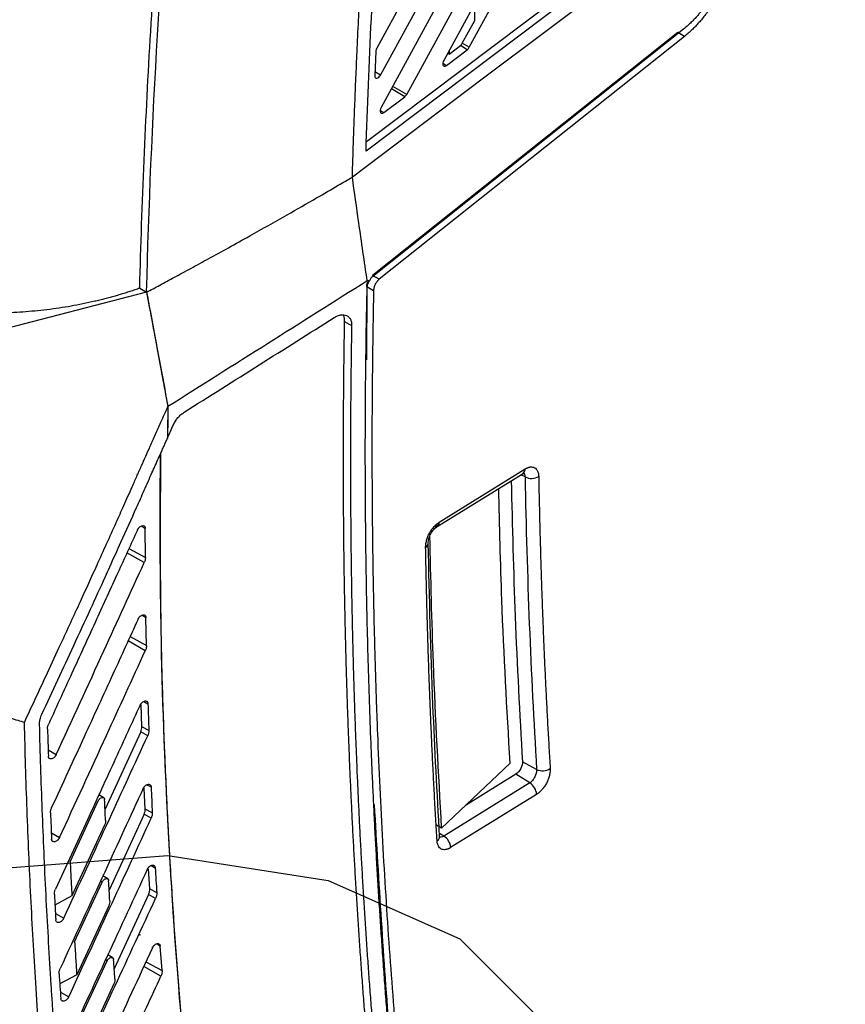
# Model space of a CAD drawing. Header units: millimetres. Extents: x 51 to 353, y -23 to 217.
# Tile 120 of 147: x 321 to 338, y 2 to 22. Entities that reach past the tile are written whole.
import ezdxf

# ---------------------------------------------------------------- set-up
doc = ezdxf.new("R2010")
doc.units = ezdxf.units.MM
doc.header["$PDSIZE"] = -1

msp = doc.modelspace()

# ---------------------------------------------------------------- linework, layer by layer
at = {"color": 7, "linetype": 'Continuous', "lineweight": 25}
for p, q in [((337.623, 39.661), (327.929, 21.91)), ((328.005, 21.352), (337.359, 38.479)), ((336.538, 36.279), (328.02, 20.682)), ((328.549, 20.952), (336.273, 35.097)), ((335.452, 32.897), (329.314, 21.656)), ((329.842, 21.927), (335.188, 31.715)), ((327.715, 19.977), (332.626, 23.676)), ((332.768, 23.592), (327.707, 19.78)), ((329.959, 22.484), (329.959, 22.837)), ((329.699, 22.009), (329.959, 22.484)), ((334.155, 22.234), (327.839, 17.208)), ((334.276, 22.301), (327.847, 17.186)), ((334.296, 22.152), (334.155, 22.234)), ((334.296, 22.152), (327.98, 17.127)), ((329.842, 21.927), (329.699, 22.009)), ((327.909, 21.844), (327.888, 21.341)), ((329.37, 21.553), (329.801, 21.877)), ((329.425, 21.785), (329.394, 21.802)), ((329.425, 21.785), (329.66, 21.962)), ((329.425, 21.859), (329.425, 21.785)), ((329.801, 21.877), (329.66, 21.962)), ((328.076, 20.578), (328.508, 20.903)), ((327.98, 17.127), (327.839, 17.208)), ((323.026, 16.942), (323.168, 16.861)), ((327.722, 16.979), (327.716, 15.461)), ((327.722, 16.979), (327.864, 16.897)), ((327.778, 17.093), (327.734, 17.095)), ((323.168, 16.861), (319.912, 16.017)), ((327.265, 16.254), (327.41, 16.173)), ((329.182, 12.013), (330.957, 13.112)), ((329.223, 12.104), (330.998, 13.203)), ((329.13, 12.005), (329.178, 12.048)), ((323.142, 11.37), (323.141, 11.969)), ((323.166, 9.549), (323.155, 10.126)), ((323.069, 7.871), (323.054, 8.327)), ((323.045, 7.764), (322.309, 6.162)), ((323.19, 7.682), (323.045, 7.764)), ((323.214, 7.79), (323.069, 7.871)), ((331.237, 6.988), (330.943, 7.145)), ((330.688, 7.118), (329.272, 5.773)), ((330.807, 6.886), (329.762, 6.239)), ((331.096, 6.708), (330.807, 6.886)), ((323.141, 6.167), (323.12, 6.602)), ((331.096, 6.708), (329.317, 5.607)), ((321.585, 5.074), (322.166, 6.334)), ((322.285, 6.398), (322.18, 6.46)), ((322.195, 6.451), (322.194, 6.491)), ((331.236, 6.47), (329.458, 5.369)), ((323.286, 6.086), (323.141, 6.167)), ((323.117, 6.058), (322.394, 4.49)), ((323.261, 5.975), (323.117, 6.058)), ((322.297, 5.834), (321.622, 4.369)), ((329.272, 5.773), (329.168, 5.833)), ((329.224, 5.596), (329.229, 5.599)), ((323.233, 4.513), (323.208, 4.93)), ((322.367, 4.72), (322.262, 4.782)), ((322.278, 4.772), (322.276, 4.811)), ((321.678, 3.421), (322.248, 4.655)), ((323.377, 4.432), (323.233, 4.513)), ((321.622, 4.369), (321.271, 4.181)), ((323.209, 4.401), (322.498, 2.864)), ((323.353, 4.319), (323.209, 4.401)), ((322.384, 4.168), (321.723, 2.734)), ((323.488, 2.824), (323.451, 3.33)), ((322.469, 3.088), (322.364, 3.15)), ((322.38, 3.141), (322.378, 3.179)), ((321.788, 1.81), (322.35, 3.024)), ((321.723, 2.734), (321.371, 2.551)), ((322.491, 2.548), (321.839, 1.14))]:
    msp.add_line(p, q, dxfattribs=at)
at = {"color": 8, "linetype": 'Continuous', "lineweight": 25}
for p, q in [((329.295, 21.597), (329.37, 21.553)), ((328.005, 21.352), (327.891, 21.417)), ((328.508, 20.903), (328.231, 21.067)), ((328.549, 20.952), (328.259, 21.119)), ((328.002, 20.622), (328.076, 20.578)), ((323.026, 16.942), (323.168, 16.861)), ((330.998, 13.038), (330.912, 13.084)), ((323.141, 11.969), (323.077, 12.005)), ((323.118, 11.267), (322.762, 11.47)), ((322.803, 11.559), (323.142, 11.37)), ((323.155, 10.126), (323.091, 10.161)), ((323.141, 9.443), (322.786, 9.646)), ((322.827, 9.738), (323.166, 9.549)), ((323.109, 8.394), (323.196, 8.346)), ((321.131, 7.391), (321.299, 7.295)), ((323.176, 6.671), (323.261, 6.624)), ((321.197, 5.676), (321.367, 5.579)), ((329.317, 5.607), (329.226, 5.663)), ((323.263, 5), (323.346, 4.954)), ((322.248, 4.655), (322.213, 4.675)), ((321.281, 4.006), (321.453, 3.908)), ((323.451, 3.33), (323.393, 3.362)), ((322.35, 3.024), (322.315, 3.044)), ((323.464, 2.709), (323.109, 2.911)), ((323.155, 3.009), (323.488, 2.824)), ((321.383, 2.38), (321.556, 2.281))]:
    msp.add_line(p, q, dxfattribs=at)
at = {"color": 7, "linetype": 'Continuous', "lineweight": 25, "flags": 128}
for points in [[(332.798, 23.289), (330.112, 21.266), (327.426, 19.242)], [(323.597, 13.836), (323.599, 13.841), (323.602, 13.847)]]:
    msp.add_lwpolyline(points, dxfattribs=at)
at = {"color": 7, "linetype": 'Continuous', "flags": 128}
msp.add_lwpolyline([(325.855, -4.675), (322.45, -4.933), (319.134, -4.419), (316.411, -3.212), (314.695, -1.495), (314.248, 0.47), (315.138, 2.385), (317.23, 3.957), (320.204, 4.947), (323.608, 5.205), (326.925, 4.691), (329.648, 3.484), (331.363, 1.767), (331.81, -0.198), (330.92, -2.113), (328.829, -3.685), (325.855, -4.675)], dxfattribs=at)
at = {"color": 8, "linetype": 'Continuous', "lineweight": 25}
for centre, radius, start, end in [((330.896, 13.194), 0.102, 306.6343, 5.0061), ((329.124, 12.094), 0.1, 305.7059, 5.6215), ((328.899, 11.671), 0.0961, 296.3167, 357.7356), ((329.126, 5.6), 0.104, 299.2543, 358.783)]:
    msp.add_arc(centre, radius, start, end, dxfattribs=at)
at = {"color": 7, "linetype": 'Continuous', "lineweight": 25}
for centre, radius, start, end in [((331.13, 13.307), 0.3, 243.8939, 299.8265), ((331.362, 7.248), 0.288, 244.252, 302.6389), ((330.938, 6.455), 0.298, 2.9392, 58.1543), ((329.16, 5.354), 0.298, 2.9392, 58.1543)]:
    msp.add_arc(centre, radius, start, end, dxfattribs=at)
for points, knots in [([(327.425, 19.242), (327.43, 19.409), (327.44, 19.744), (327.458, 20.252), (327.477, 20.769), (327.498, 21.295), (327.533, 22.086), (327.584, 23.124), (327.647, 24.22), (327.705, 25.114), (327.753, 25.827), (327.805, 26.551), (327.861, 27.286), (327.922, 28.031), (327.985, 28.787), (328.032, 29.295), (328.055, 29.551)], [0, 0, 0, 0, 0.049268, 0.09931, 0.150133, 0.201743, 0.254137, 0.382439, 0.505519, 0.573537, 0.642417, 0.712167, 0.782804, 0.854332, 0.926729, 1, 1, 1, 1]), ([(327.707, 19.78), (327.741, 20.692), (327.808, 22.514), (327.996, 25.806), (328.199, 28.21), (328.323, 29.68)], [0, 0, 0, 0, 0.280022, 0.560012, 1, 1, 1, 1]), ([(323.026, 16.942), (323.071, 18.697), (323.184, 21.355), (323.399, 24.496), (323.527, 26.076), (323.596, 26.869), (323.626, 27.209), (323.647, 27.436), (323.657, 27.549), (323.668, 27.663)], [0, 0, 0, 0, 0.5, 0.75, 0.875, 0.9375, 0.96875, 0.96875, 1, 1, 1, 1]), ([(335.117, 23.591), (335.112, 23.574), (335.101, 23.539), (335.083, 23.486), (335.064, 23.432), (335.043, 23.377), (335.021, 23.322), (334.996, 23.266), (334.971, 23.209), (334.943, 23.152), (334.914, 23.095), (334.882, 23.038), (334.85, 22.98), (334.815, 22.924), (334.783, 22.873), (334.752, 22.825), (334.721, 22.78), (334.684, 22.73), (334.642, 22.675), (334.595, 22.616), (334.542, 22.554), (334.483, 22.49), (334.419, 22.426), (334.349, 22.361), (334.301, 22.322), (334.276, 22.301)], [0, 0, 0, 0, 0.034898, 0.07045, 0.106645, 0.143471, 0.180913, 0.218953, 0.257571, 0.296746, 0.336453, 0.376664, 0.417351, 0.458481, 0.50002, 0.529759, 0.564225, 0.603385, 0.647183, 0.695536, 0.748327, 0.805398, 0.866545, 0.931515, 1, 1, 1, 1]), ([(335.242, 23.603), (335.237, 23.586), (335.226, 23.551), (335.209, 23.499), (335.191, 23.447), (335.171, 23.395), (335.151, 23.342), (335.129, 23.29), (335.107, 23.239), (335.059, 23.135), (334.981, 22.983), (334.863, 22.788), (334.734, 22.603), (334.618, 22.462), (334.521, 22.357), (334.447, 22.284), (334.372, 22.215), (334.321, 22.173), (334.296, 22.152)], [0, 0, 0, 0, 0.031261, 0.062453, 0.093607, 0.124757, 0.155934, 0.187171, 0.218499, 0.24995, 0.374782, 0.500291, 0.625721, 0.750608, 0.813222, 0.87549, 0.937664, 1, 1, 1, 1]), ([(329.66, 21.962), (329.664, 21.965), (329.675, 21.974), (329.689, 21.991), (329.697, 22.005), (329.699, 22.009)], [0, 0, 0, 0, 0.270633, 0.765324, 1, 1, 1, 1]), ([(327.929, 21.91), (327.923, 21.897), (327.913, 21.875), (327.91, 21.854), (327.909, 21.844)], [0, 0, 0, 0, 0.559136, 1, 1, 1, 1]), ([(329.801, 21.877), (329.81, 21.885), (329.825, 21.898), (329.837, 21.918), (329.842, 21.927)], [0, 0, 0, 0, 0.559143, 1, 1, 1, 1]), ([(329.314, 21.656), (329.306, 21.641), (329.295, 21.613), (329.293, 21.574), (329.301, 21.552), (329.315, 21.539), (329.333, 21.536), (329.35, 21.54), (329.363, 21.547), (329.37, 21.552)], [0, 0, 0, 0, 0.25, 0.375, 0.5, 0.625, 0.75, 0.875, 1, 1, 1, 1]), ([(327.888, 21.341), (327.888, 21.323), (327.893, 21.302), (327.907, 21.291), (327.917, 21.287), (327.924, 21.286), (327.955, 21.29), (327.985, 21.315), (328.005, 21.352)], [0, 0, 0, 0, 0.25, 0.375, 0.375, 0.5, 0.5, 1, 1, 1, 1]), ([(328.508, 20.903), (328.516, 20.91), (328.532, 20.924), (328.543, 20.943), (328.549, 20.952)], [0, 0, 0, 0, 0.559143, 1, 1, 1, 1]), ([(328.02, 20.682), (328.012, 20.666), (328.001, 20.639), (328, 20.599), (328.007, 20.577), (328.021, 20.564), (328.039, 20.561), (328.056, 20.565), (328.069, 20.573), (328.076, 20.578)], [0, 0, 0, 0, 0.25, 0.375, 0.5, 0.625, 0.75, 0.875, 1, 1, 1, 1]), ([(323.167, 16.861), (323.258, 16.909), (323.45, 17.011), (323.755, 17.175), (324.094, 17.359), (324.467, 17.563), (324.874, 17.787), (325.415, 18.088), (326.023, 18.431), (326.633, 18.78), (327.082, 19.041), (327.328, 19.185), (327.425, 19.242)], [0, 0, 0, 0, 0.062286, 0.13274, 0.211357, 0.298138, 0.39309, 0.496229, 0.678367, 0.82307, 0.930298, 1, 1, 1, 1]), ([(327.733, 17.095), (327.674, 17.496), (327.568, 18.21), (327.469, 18.927), (327.426, 19.242)], [0, 0, 0, 0, 0.560991, 1, 1, 1, 1]), ([(327.847, 17.186), (327.834, 17.174), (327.807, 17.149), (327.788, 17.112), (327.778, 17.093)], [0, 0, 0, 0, 0.479939, 1, 1, 1, 1]), ([(327.98, 17.127), (327.976, 17.123), (327.969, 17.117), (327.958, 17.107), (327.947, 17.095), (327.933, 17.078), (327.915, 17.054), (327.898, 17.023), (327.883, 16.99), (327.872, 16.957), (327.865, 16.926), (327.864, 16.907), (327.864, 16.897)], [0, 0, 0, 0, 0.0607421, 0.1210907, 0.1814836, 0.2423577, 0.3710965, 0.5001958, 0.6289071, 0.75798, 0.8789006, 1, 1, 1, 1]), ([(323.026, 16.942), (322.993, 16.931), (322.926, 16.907), (322.824, 16.874), (322.722, 16.841), (322.619, 16.81), (322.515, 16.78), (322.411, 16.751), (322.306, 16.723), (322.2, 16.697), (321.968, 16.641), (321.605, 16.567), (321.108, 16.493), (320.606, 16.446), (320.205, 16.429), (319.907, 16.428), (319.711, 16.432), (319.516, 16.44), (319.322, 16.451), (319.194, 16.463), (319.129, 16.468)], [0, 0, 0, 0, 0.027657, 0.055285, 0.082893, 0.110491, 0.138087, 0.165692, 0.193313, 0.22096, 0.248643, 0.374531, 0.500498, 0.62623, 0.752091, 0.801786, 0.85137, 0.900897, 0.950422, 1, 1, 1, 1]), ([(328.527, -2.067), (328.511, -1.92), (328.479, -1.625), (328.432, -1.182), (328.387, -0.739), (328.343, -0.294), (328.3, 0.152), (328.259, 0.599), (328.219, 1.047), (328.181, 1.496), (328.144, 1.946), (328.109, 2.397), (328.075, 2.849), (328.043, 3.302), (328.012, 3.756), (327.982, 4.211), (327.954, 4.667), (327.927, 5.124), (327.902, 5.583), (327.878, 6.042), (327.856, 6.502), (327.835, 6.964), (327.81, 7.555), (327.783, 8.277), (327.756, 9.131), (327.733, 9.988), (327.716, 10.849), (327.703, 11.712), (327.695, 12.578), (327.692, 13.448), (327.694, 14.32), (327.701, 15.196), (327.713, 16.074), (327.724, 16.662), (327.73, 16.956)], [0, 0, 0, 0, 0.024291, 0.048578, 0.072863, 0.097146, 0.121426, 0.145705, 0.169982, 0.194258, 0.218533, 0.242808, 0.267082, 0.291357, 0.315632, 0.339908, 0.364185, 0.388463, 0.412743, 0.437025, 0.46131, 0.485597, 0.509887, 0.554472, 0.599044, 0.643608, 0.688163, 0.732713, 0.777259, 0.821803, 0.866347, 0.910893, 0.955444, 1, 1, 1, 1]), ([(327.722, 16.979), (327.724, 16.998), (327.726, 17.032), (327.742, 17.067), (327.748, 17.082)], [0, 0, 0, 0, 0.584708, 1, 1, 1, 1]), ([(327.73, 16.956), (327.731, 16.961), (327.731, 16.972), (327.734, 16.989), (327.738, 17.007), (327.745, 17.03), (327.757, 17.06), (327.771, 17.082), (327.778, 17.093)], [0, 0, 0, 0, 0.124253, 0.248266, 0.373267, 0.500454, 0.750662, 1, 1, 1, 1]), ([(323.168, 16.861), (323.198, 16.699), (323.271, 16.304), (323.382, 15.712), (323.485, 15.156), (323.558, 14.761), (323.595, 14.564), (323.608, 14.493)], [0, 0, 0, 0, 0.205061, 0.5, 0.75, 0.909718, 1, 1, 1, 1]), ([(323.168, 16.861), (323.243, 16.457), (323.39, 15.668), (323.537, 14.878), (323.609, 14.493)], [0, 0, 0, 0, 0.511355, 1, 1, 1, 1]), ([(327.864, 16.897), (327.861, 16.742), (327.855, 16.431), (327.847, 15.965), (327.841, 15.501), (327.836, 15.037), (327.832, 14.574), (327.83, 14.112), (327.83, 13.651), (327.83, 13.191), (327.832, 12.732), (327.835, 12.273), (327.84, 11.815), (327.846, 11.359), (327.853, 10.903), (327.862, 10.447), (327.872, 9.993), (327.884, 9.54), (327.897, 9.087), (327.911, 8.636), (327.926, 8.185), (327.966, 7.133), (328.043, 5.49), (328.182, 3.273), (328.355, 1.081), (328.562, -1.087), (328.804, -3.229), (329.079, -5.344), (329.387, -7.432), (329.661, -9.08), (329.881, -10.304), (330.032, -11.113), (330.189, -11.919), (330.35, -12.719), (330.518, -13.515), (330.69, -14.305), (330.868, -15.092), (331.051, -15.873), (331.24, -16.65), (331.369, -17.164), (331.434, -17.421)], [0, 0, 0, 0, 0.012489, 0.024976, 0.037462, 0.049947, 0.062431, 0.074915, 0.087398, 0.09988, 0.112362, 0.124844, 0.137326, 0.149808, 0.16229, 0.174773, 0.187256, 0.19974, 0.212226, 0.224712, 0.2372, 0.249688, 0.312275, 0.374843, 0.437412, 0.5, 0.562587, 0.625155, 0.687723, 0.750312, 0.775288, 0.800259, 0.825227, 0.850192, 0.875155, 0.900119, 0.925084, 0.950052, 0.975023, 1, 1, 1, 1]), ([(327.05, 16.336), (327.073, 16.349), (327.119, 16.375), (327.186, 16.393), (327.25, 16.395), (327.306, 16.38), (327.352, 16.348), (327.386, 16.302), (327.407, 16.244), (327.409, 16.197), (327.41, 16.173)], [0, 0, 0, 0, 0.126141, 0.251438, 0.377435, 0.50397, 0.628004, 0.750982, 0.87442, 1, 1, 1, 1]), ([(327.265, 16.254), (327.264, 16.277), (327.262, 16.323), (327.248, 16.369), (327.233, 16.388), (327.23, 16.392)], [0, 0, 0, 0, 0.446859, 0.88606, 1, 1, 1, 1]), ([(327.976, -1.253), (327.961, -1.113), (327.933, -0.833), (327.891, -0.411), (327.851, 0.011), (327.811, 0.434), (327.774, 0.858), (327.737, 1.283), (327.702, 1.709), (327.668, 2.135), (327.635, 2.563), (327.604, 2.991), (327.574, 3.421), (327.545, 3.851), (327.518, 4.282), (327.492, 4.714), (327.467, 5.147), (327.443, 5.58), (327.421, 6.015), (327.4, 6.45), (327.38, 6.887), (327.362, 7.324), (327.345, 7.762), (327.329, 8.201), (327.315, 8.641), (327.301, 9.082), (327.289, 9.523), (327.279, 9.966), (327.269, 10.409), (327.261, 10.853), (327.254, 11.299), (327.249, 11.745), (327.245, 12.192), (327.242, 12.639), (327.24, 13.088), (327.24, 13.538), (327.241, 13.988), (327.243, 14.44), (327.247, 14.892), (327.251, 15.345), (327.257, 15.799), (327.263, 16.102), (327.265, 16.254)], [0, 0, 0, 0, 0.025024, 0.050042, 0.075057, 0.100066, 0.125072, 0.150074, 0.175072, 0.200067, 0.22506, 0.25005, 0.275037, 0.300022, 0.325006, 0.349989, 0.37497, 0.39995, 0.42493, 0.44991, 0.47489, 0.49987, 0.52485, 0.549832, 0.574815, 0.5998, 0.624786, 0.649775, 0.674766, 0.699759, 0.724756, 0.749756, 0.774759, 0.799767, 0.824778, 0.849794, 0.874815, 0.899841, 0.924872, 0.949909, 0.974951, 1, 1, 1, 1]), ([(327.41, 16.173), (327.407, 16.021), (327.402, 15.718), (327.396, 15.265), (327.391, 14.812), (327.388, 14.36), (327.386, 13.909), (327.385, 13.459), (327.385, 13.009), (327.387, 12.561), (327.39, 12.113), (327.394, 11.666), (327.399, 11.22), (327.406, 10.775), (327.414, 10.331), (327.423, 9.888), (327.434, 9.445), (327.446, 9.004), (327.459, 8.563), (327.474, 8.123), (327.49, 7.684), (327.507, 7.246), (327.525, 6.809), (327.545, 6.373), (327.566, 5.937), (327.588, 5.503), (327.612, 5.069), (327.637, 4.636), (327.663, 4.204), (327.69, 3.773), (327.719, 3.342), (327.749, 2.913), (327.78, 2.484), (327.813, 2.057), (327.847, 1.63), (327.882, 1.204), (327.919, 0.779), (327.956, 0.355), (327.995, -0.069), (328.036, -0.491), (328.077, -0.913), (328.106, -1.193), (328.121, -1.333)], [0, 0, 0, 0, 0.025032, 0.050059, 0.075081, 0.100098, 0.12511, 0.150119, 0.175123, 0.200124, 0.225121, 0.250116, 0.275108, 0.300097, 0.325084, 0.35007, 0.375054, 0.400036, 0.425018, 0.449999, 0.474979, 0.49996, 0.52494, 0.549922, 0.574903, 0.599886, 0.624871, 0.649857, 0.674845, 0.699835, 0.724828, 0.749823, 0.774822, 0.799824, 0.82483, 0.84984, 0.874854, 0.899873, 0.924897, 0.949926, 0.97496, 1, 1, 1, 1]), ([(320.64, 7.96), (320.799, 8.302), (321.051, 8.845), (321.438, 9.679), (321.781, 10.423), (322.096, 11.113), (322.341, 11.657), (322.526, 12.065), (322.702, 12.456), (322.843, 12.773), (322.963, 13.045), (323.087, 13.325), (323.217, 13.617), (323.353, 13.92), (323.452, 14.141), (323.538, 14.332), (323.586, 14.44), (323.609, 14.493)], [0, 0, 0, 0, 0.15766, 0.249997, 0.384192, 0.499995, 0.56684, 0.63377, 0.687169, 0.746205, 0.7789, 0.811594, 0.874629, 0.912568, 0.950508, 0.976059, 1, 1, 1, 1]), ([(323.609, 14.493), (323.606, 14.382), (323.602, 14.163), (323.599, 13.944), (323.597, 13.836)], [0, 0, 0, 0, 0.504039, 1, 1, 1, 1]), ([(323.722, 14.115), (323.735, 14.142), (323.762, 14.194), (323.816, 14.266), (323.877, 14.33), (323.923, 14.362), (323.945, 14.378)], [0, 0, 0, 0, 0.2515746, 0.4998396, 0.7482045, 1, 1, 1, 1]), ([(321.001, 8.128), (321.221, 8.602), (321.558, 9.327), (321.996, 10.276), (322.244, 10.819), (322.453, 11.282), (322.668, 11.758), (322.907, 12.285), (323.119, 12.763), (323.27, 13.103), (323.429, 13.461), (323.536, 13.699), (323.597, 13.836)], [0, 0, 0, 0, 0.249996, 0.382013, 0.499992, 0.535537, 0.624993, 0.749994, 0.812495, 0.874997, 0.928385, 1, 1, 1, 1]), ([(323.45, 13.508), (323.448, 13.269), (323.44, 12.627), (323.441, 11.561), (323.453, 10.28), (323.482, 8.921), (323.529, 7.486), (323.594, 6.051), (323.674, 4.62), (323.769, 3.222), (323.884, 1.767), (324.015, 0.321), (324.156, -1.066), (324.256, -1.938), (324.303, -2.348)], [0, 0, 0, 0, 0.043431, 0.11672, 0.195326, 0.279252, 0.368496, 0.463057, 0.549088, 0.639376, 0.729666, 0.828406, 0.919322, 1, 1, 1, 1]), ([(323.455, 13.519), (323.45, 12.302), (323.437, 9.702), (323.591, 5.782), (323.864, 1.697), (324.155, -0.988), (324.303, -2.348)], [0, 0, 0, 0, 0.222043, 0.474518, 0.733733, 1, 1, 1, 1]), ([(330.998, 13.203), (331.004, 13.206), (331.016, 13.214), (331.034, 13.222), (331.052, 13.23), (331.069, 13.236), (331.087, 13.241), (331.116, 13.246), (331.154, 13.246), (331.196, 13.231), (331.231, 13.203), (331.255, 13.166), (331.269, 13.127), (331.278, 13.089), (331.279, 13.061), (331.28, 13.047)], [0, 0, 0, 0, 0.041416, 0.082713, 0.124067, 0.165655, 0.207649, 0.250218, 0.375807, 0.499865, 0.623543, 0.749363, 0.834218, 0.917287, 1, 1, 1, 1]), ([(331.28, 13.047), (331.282, 12.901), (331.288, 12.61), (331.298, 12.173), (331.309, 11.738), (331.322, 11.303), (331.335, 10.87), (331.35, 10.437), (331.367, 10.005), (331.384, 9.574), (331.403, 9.143), (331.423, 8.714), (331.445, 8.285), (331.468, 7.858), (331.492, 7.431), (331.509, 7.147), (331.517, 7.005)], [0, 0, 0, 0, 0.07144, 0.142875, 0.214305, 0.285732, 0.357156, 0.428578, 0.5, 0.571421, 0.642844, 0.714268, 0.785695, 0.857125, 0.92856, 1, 1, 1, 1]), ([(330.712, 12.96), (330.734, 12.02), (330.78, 10.061), (330.888, 8.143), (330.943, 7.145)], [0, 0, 0, 0, 0.479901, 1, 1, 1, 1]), ([(330.688, 7.118), (330.624, 8.239), (330.516, 10.114), (330.47, 12.028), (330.452, 12.799)], [0, 0, 0, 0, 0.59736, 1, 1, 1, 1]), ([(322.977, 11.94), (322.979, 11.943), (322.982, 11.951), (322.989, 11.962), (322.998, 11.975), (323.009, 11.988), (323.028, 12.006), (323.052, 12.022), (323.081, 12.031), (323.106, 12.03), (323.124, 12.02), (323.134, 12.005), (323.14, 11.989), (323.141, 11.976), (323.141, 11.969)], [0, 0, 0, 0, 0.044008, 0.088121, 0.132932, 0.198653, 0.264112, 0.39628, 0.520572, 0.637717, 0.755151, 0.836038, 0.916394, 1, 1, 1, 1]), ([(328.941, 11.585), (328.941, 11.593), (328.941, 11.607), (328.943, 11.63), (328.946, 11.654), (328.95, 11.678), (328.955, 11.703), (328.966, 11.745), (328.985, 11.805), (329.02, 11.879), (329.063, 11.949), (329.108, 12.004), (329.149, 12.047), (329.186, 12.079), (329.211, 12.096), (329.223, 12.104)], [0, 0, 0, 0, 0.041258, 0.082443, 0.123746, 0.165356, 0.207459, 0.250233, 0.376027, 0.499904, 0.623629, 0.749313, 0.834046, 0.917113, 1, 1, 1, 1]), ([(322.977, 11.94), (322.842, 11.645), (322.562, 11.029), (322.122, 10.067), (321.644, 9.024), (321.313, 8.303), (321.142, 7.929)], [0, 0, 0, 0, 0.220061, 0.460082, 0.720061, 1, 1, 1, 1]), ([(328.995, 11.667), (328.995, 11.682), (328.996, 11.713), (329.011, 11.779), (329.038, 11.848), (329.076, 11.91), (329.12, 11.966), (329.157, 11.994), (329.182, 12.013)], [0, 0, 0, 0, 0.123205, 0.250511, 0.500972, 0.624116, 0.749768, 1, 1, 1, 1]), ([(329.23, 5.597), (329.18, 6.503), (329.069, 8.504), (329.021, 10.548), (328.995, 11.667)], [0, 0, 0, 0, 0.452476, 1, 1, 1, 1]), ([(329.272, 5.773), (329.208, 6.908), (329.096, 8.901), (329.049, 10.936), (329.028, 11.813)], [0, 0, 0, 0, 0.569091, 1, 1, 1, 1]), ([(329.176, 5.509), (329.167, 5.663), (329.149, 5.97), (329.124, 6.432), (329.1, 6.896), (329.077, 7.36), (329.056, 7.826), (329.036, 8.292), (329.018, 8.76), (329.002, 9.228), (328.987, 9.697), (328.973, 10.168), (328.961, 10.639), (328.95, 11.112), (328.944, 11.427), (328.941, 11.585)], [0, 0, 0, 0, 0.076935, 0.153864, 0.230788, 0.307708, 0.384626, 0.461543, 0.538458, 0.615374, 0.692292, 0.769212, 0.846137, 0.923065, 1, 1, 1, 1]), ([(321.299, 7.295), (321.628, 8.011), (322.235, 9.334), (322.84, 10.659), (323.118, 11.267)], [0, 0, 0, 0, 0.540882, 1, 1, 1, 1]), ([(323.142, 11.37), (323.142, 11.365), (323.142, 11.354), (323.141, 11.339), (323.138, 11.32), (323.131, 11.296), (323.123, 11.277), (323.118, 11.267)], [0, 0, 0, 0, 0.1660838, 0.3228048, 0.471425, 0.7194183, 1, 1, 1, 1]), ([(322.991, 10.094), (322.993, 10.098), (322.997, 10.106), (323.003, 10.117), (323.012, 10.129), (323.023, 10.143), (323.042, 10.16), (323.066, 10.176), (323.095, 10.186), (323.12, 10.185), (323.137, 10.175), (323.148, 10.161), (323.154, 10.145), (323.155, 10.132), (323.155, 10.126)], [0, 0, 0, 0, 0.0440156, 0.0881806, 0.133085, 0.1988886, 0.2644111, 0.396615, 0.5206825, 0.6377625, 0.755147, 0.8360062, 0.9163828, 1, 1, 1, 1]), ([(322.991, 10.094), (322.818, 9.716), (322.447, 8.905), (321.851, 7.606), (321.427, 6.685), (321.203, 6.197)], [0, 0, 0, 0, 0.290959, 0.624292, 1, 1, 1, 1]), ([(321.367, 5.579), (321.69, 6.282), (322.283, 7.57), (322.873, 8.859), (323.141, 9.443)], [0, 0, 0, 0, 0.546502, 1, 1, 1, 1]), ([(323.166, 9.549), (323.166, 9.544), (323.166, 9.533), (323.164, 9.515), (323.16, 9.498), (323.156, 9.48), (323.149, 9.462), (323.144, 9.45), (323.141, 9.443)], [0, 0, 0, 0, 0.16896, 0.334916, 0.499414, 0.664046, 0.830395, 1, 1, 1, 1]), ([(318.001, 8.804), (318.099, 8.772), (318.311, 8.703), (318.591, 8.614), (318.934, 8.505), (319.382, 8.364), (319.824, 8.223), (320.166, 8.112), (320.34, 8.056), (320.497, 8.005), (320.594, 7.975), (320.64, 7.96)], [0, 0, 0, 0, 0.1109966, 0.2418801, 0.3183924, 0.5008254, 0.7500326, 0.8203582, 0.8908257, 0.9475417, 1, 1, 1, 1]), ([(323.032, 8.313), (323.034, 8.317), (323.037, 8.325), (323.044, 8.336), (323.053, 8.348), (323.064, 8.361), (323.082, 8.379), (323.107, 8.395), (323.135, 8.404), (323.16, 8.404), (323.177, 8.394), (323.188, 8.381), (323.195, 8.365), (323.196, 8.353), (323.196, 8.346)], [0, 0, 0, 0, 0.044043, 0.08827, 0.133266, 0.199173, 0.264752, 0.396977, 0.520833, 0.637836, 0.755186, 0.836016, 0.916399, 1, 1, 1, 1]), ([(323.032, 8.313), (322.863, 7.946), (322.5, 7.156), (321.918, 5.889), (321.503, 4.989), (321.284, 4.512)], [0, 0, 0, 0, 0.289929, 0.623263, 1, 1, 1, 1]), ([(321.309, -2.683), (321.295, -2.539), (321.265, -2.251), (321.223, -1.817), (321.181, -1.383), (321.142, -0.947), (321.103, -0.511), (321.056, 0.041), (320.975, 1.065), (320.892, 2.242), (320.82, 3.46), (320.772, 4.353), (320.731, 5.25), (320.694, 6.149), (320.664, 7.053), (320.648, 7.658), (320.64, 7.96)], [0, 0, 0, 0, 0.041667, 0.083334, 0.125, 0.166665, 0.208331, 0.249997, 0.32416, 0.499997, 0.583332, 0.666667, 0.750001, 0.833335, 0.916668, 1, 1, 1, 1]), ([(320.953, 7.923), (320.953, 7.931), (320.953, 7.947), (320.955, 7.972), (320.958, 7.997), (320.965, 8.032), (320.978, 8.075), (320.993, 8.11), (321.001, 8.128)], [0, 0, 0, 0, 0.1253108, 0.2500706, 0.3749583, 0.5006506, 0.7500249, 1, 1, 1, 1]), ([(321.614, -2.5), (321.602, -2.388), (321.579, -2.162), (321.546, -1.824), (321.514, -1.484), (321.482, -1.144), (321.451, -0.802), (321.42, -0.461), (321.391, -0.118), (321.363, 0.225), (321.335, 0.569), (321.308, 0.914), (321.282, 1.259), (321.257, 1.605), (321.233, 1.952), (321.209, 2.3), (321.176, 2.821), (321.134, 3.518), (321.086, 4.393), (321.045, 5.271), (321.009, 6.151), (320.977, 7.035), (320.961, 7.627), (320.953, 7.923)], [0, 0, 0, 0, 0.033262, 0.066534, 0.099816, 0.133108, 0.166411, 0.199724, 0.233048, 0.266383, 0.29973, 0.333088, 0.366458, 0.399841, 0.433236, 0.466643, 0.500064, 0.583453, 0.66681, 0.75014, 0.833445, 0.916731, 1, 1, 1, 1]), ([(321.117, 7.821), (321.117, 7.827), (321.117, 7.838), (321.119, 7.855), (321.123, 7.876), (321.13, 7.901), (321.138, 7.919), (321.142, 7.929)], [0, 0, 0, 0, 0.165926, 0.331556, 0.49844, 0.748243, 1, 1, 1, 1]), ([(323.045, 7.764), (323.053, 7.782), (323.068, 7.819), (323.069, 7.854), (323.07, 7.871)], [0, 0, 0, 0, 0.500514, 1, 1, 1, 1]), ([(323.214, 7.79), (323.214, 7.773), (323.212, 7.738), (323.197, 7.7), (323.19, 7.682)], [0, 0, 0, 0, 0.49949, 1, 1, 1, 1]), ([(321.453, 3.908), (321.768, 4.591), (322.347, 5.848), (322.926, 7.107), (323.19, 7.682)], [0, 0, 0, 0, 0.543247, 1, 1, 1, 1]), ([(321.299, 7.295), (321.297, 7.291), (321.294, 7.284), (321.287, 7.272), (321.278, 7.26), (321.267, 7.247), (321.249, 7.229), (321.224, 7.213), (321.196, 7.204), (321.171, 7.204), (321.154, 7.214), (321.143, 7.227), (321.136, 7.243), (321.135, 7.255), (321.135, 7.262)], [0, 0, 0, 0, 0.044073, 0.088336, 0.133374, 0.199314, 0.264911, 0.397168, 0.52096, 0.637906, 0.755209, 0.835874, 0.916272, 1, 1, 1, 1]), ([(330.943, 7.145), (330.945, 7.111), (330.937, 7.059), (330.885, 6.956), (330.844, 6.909), (330.807, 6.886)], [0, 0, 0, 0, 0.5, 0.5, 1, 1, 1, 1]), ([(331.237, 6.988), (331.238, 6.967), (331.235, 6.94), (331.222, 6.885), (331.212, 6.857), (331.187, 6.808), (331.17, 6.782), (331.134, 6.738), (331.113, 6.72), (331.096, 6.708)], [0, 0, 0, 0, 0.25, 0.25, 0.5, 0.5, 0.75, 0.75, 1, 1, 1, 1]), ([(331.517, 7.005), (331.518, 6.998), (331.518, 6.983), (331.518, 6.959), (331.515, 6.931), (331.51, 6.898), (331.499, 6.847), (331.479, 6.781), (331.444, 6.704), (331.4, 6.632), (331.355, 6.574), (331.312, 6.529), (331.274, 6.495), (331.249, 6.478), (331.236, 6.47)], [0, 0, 0, 0, 0.0411365, 0.0827251, 0.1249696, 0.1875217, 0.2502748, 0.3759209, 0.4998702, 0.6234536, 0.749455, 0.8344693, 0.9174518, 1, 1, 1, 1]), ([(323.096, 6.59), (322.831, 6.015), (322.26, 4.775), (321.688, 3.535), (321.382, 2.871)], [0, 0, 0, 0, 0.4639742, 1, 1, 1, 1]), ([(323.096, 6.59), (323.098, 6.594), (323.103, 6.603), (323.11, 6.615), (323.118, 6.627), (323.128, 6.637), (323.142, 6.652), (323.164, 6.668), (323.192, 6.679), (323.218, 6.681), (323.237, 6.673), (323.249, 6.662), (323.255, 6.651), (323.259, 6.639), (323.26, 6.629), (323.261, 6.624)], [0, 0, 0, 0, 0.05071, 0.100019, 0.148687, 0.197505, 0.247255, 0.366289, 0.486225, 0.611989, 0.742205, 0.80592, 0.87022, 0.934901, 1, 1, 1, 1]), ([(322.166, 6.334), (322.167, 6.337), (322.171, 6.344), (322.18, 6.358), (322.194, 6.376), (322.217, 6.395), (322.246, 6.408), (322.272, 6.407), (322.289, 6.394), (322.298, 6.378), (322.299, 6.367), (322.3, 6.362)], [0, 0, 0, 0, 0.04238, 0.108317, 0.203537, 0.333808, 0.500096, 0.668624, 0.808286, 0.917362, 1, 1, 1, 1]), ([(321.179, 6.087), (321.179, 6.093), (321.178, 6.104), (321.18, 6.122), (321.184, 6.143), (321.191, 6.169), (321.199, 6.187), (321.203, 6.197)], [0, 0, 0, 0, 0.1658783, 0.3315244, 0.4985628, 0.7483929, 1, 1, 1, 1]), ([(323.117, 6.058), (323.124, 6.077), (323.14, 6.115), (323.14, 6.149), (323.141, 6.167)], [0, 0, 0, 0, 0.500561, 1, 1, 1, 1]), ([(327.876, 6.259), (327.97, 4.657), (328.164, 1.361), (328.677, -3.468), (329.366, -8.253), (330.22, -12.896), (330.936, -15.859), (331.293, -17.339)], [0, 0, 0, 0, 0.191387, 0.393785, 0.59613, 0.79814, 1, 1, 1, 1]), ([(321.556, 2.281), (321.855, 2.927), (322.424, 4.158), (322.992, 5.39), (323.261, 5.975)], [0, 0, 0, 0, 0.525053, 1, 1, 1, 1]), ([(322.319, 5.934), (322.318, 5.918), (322.318, 5.886), (322.304, 5.852), (322.297, 5.834)], [0, 0, 0, 0, 0.48733, 1, 1, 1, 1]), ([(323.286, 6.086), (323.285, 6.069), (323.284, 6.033), (323.269, 5.994), (323.261, 5.975)], [0, 0, 0, 0, 0.499444, 1, 1, 1, 1]), ([(321.367, 5.579), (321.365, 5.574), (321.36, 5.566), (321.353, 5.553), (321.345, 5.542), (321.335, 5.531), (321.321, 5.516), (321.299, 5.5), (321.271, 5.489), (321.245, 5.488), (321.226, 5.495), (321.214, 5.506), (321.208, 5.517), (321.204, 5.529), (321.203, 5.539), (321.202, 5.544)], [0, 0, 0, 0, 0.0506445, 0.0999166, 0.1485818, 0.1974338, 0.2472575, 0.3663104, 0.4862705, 0.6120675, 0.7422588, 0.8059139, 0.8702264, 0.9348689, 1, 1, 1, 1]), ([(329.458, 5.369), (329.452, 5.365), (329.44, 5.358), (329.423, 5.35), (329.405, 5.342), (329.388, 5.336), (329.371, 5.332), (329.343, 5.326), (329.306, 5.326), (329.264, 5.338), (329.229, 5.364), (329.205, 5.398), (329.19, 5.434), (329.18, 5.469), (329.178, 5.496), (329.176, 5.509)], [0, 0, 0, 0, 0.04144, 0.082763, 0.124137, 0.165726, 0.207693, 0.250196, 0.375767, 0.499906, 0.623682, 0.749476, 0.834197, 0.917258, 1, 1, 1, 1]), ([(323.182, 4.918), (322.906, 4.32), (322.344, 3.104), (321.782, 1.889), (321.496, 1.272)], [0, 0, 0, 0, 0.49235, 1, 1, 1, 1]), ([(321.585, 5.074), (321.592, 4.942), (321.604, 4.707), (321.617, 4.472), (321.622, 4.369)], [0, 0, 0, 0, 0.559998, 1, 1, 1, 1]), ([(323.182, 4.918), (323.184, 4.922), (323.188, 4.931), (323.196, 4.943), (323.204, 4.955), (323.213, 4.966), (323.228, 4.98), (323.249, 4.996), (323.277, 5.007), (323.299, 5.009), (323.315, 5.005), (323.329, 4.997), (323.342, 4.982), (323.345, 4.963), (323.346, 4.954)], [0, 0, 0, 0, 0.050823, 0.100253, 0.149045, 0.197988, 0.247859, 0.367368, 0.487797, 0.614613, 0.679757, 0.744543, 0.871524, 1, 1, 1, 1]), ([(322.248, 4.655), (322.25, 4.658), (322.253, 4.665), (322.262, 4.679), (322.276, 4.697), (322.299, 4.716), (322.328, 4.729), (322.354, 4.729), (322.371, 4.716), (322.38, 4.701), (322.382, 4.689), (322.382, 4.684)], [0, 0, 0, 0, 0.041655, 0.107172, 0.202306, 0.332916, 0.500082, 0.668381, 0.807985, 0.917169, 1, 1, 1, 1]), ([(321.259, 4.4), (321.259, 4.406), (321.259, 4.417), (321.26, 4.435), (321.264, 4.457), (321.271, 4.483), (321.279, 4.502), (321.284, 4.512)], [0, 0, 0, 0, 0.165898, 0.331525, 0.498579, 0.748386, 1, 1, 1, 1]), ([(323.209, 4.401), (323.216, 4.421), (323.232, 4.46), (323.232, 4.495), (323.233, 4.513)], [0, 0, 0, 0, 0.499913, 1, 1, 1, 1]), ([(321.675, 0.695), (321.954, 1.296), (322.514, 2.503), (323.072, 3.712), (323.353, 4.319)], [0, 0, 0, 0, 0.497404, 1, 1, 1, 1]), ([(323.378, 4.432), (323.377, 4.414), (323.377, 4.378), (323.361, 4.339), (323.353, 4.319)], [0, 0, 0, 0, 0.500092, 1, 1, 1, 1]), ([(322.406, 4.27), (322.406, 4.254), (322.406, 4.222), (322.392, 4.186), (322.384, 4.168)], [0, 0, 0, 0, 0.486738, 1, 1, 1, 1]), ([(321.453, 3.908), (321.451, 3.904), (321.446, 3.895), (321.439, 3.883), (321.431, 3.871), (321.421, 3.861), (321.407, 3.846), (321.385, 3.83), (321.357, 3.819), (321.335, 3.817), (321.32, 3.821), (321.306, 3.829), (321.293, 3.844), (321.29, 3.863), (321.288, 3.872)], [0, 0, 0, 0, 0.050733, 0.10011, 0.148894, 0.197876, 0.247838, 0.36746, 0.487995, 0.614934, 0.680065, 0.74471, 0.87132, 1, 1, 1, 1]), ([(323.287, 3.294), (323, 2.673), (322.447, 1.479), (321.892, 0.286), (321.626, -0.287)], [0, 0, 0, 0, 0.519491, 1, 1, 1, 1]), ([(321.678, 3.421), (321.686, 3.292), (321.701, 3.063), (321.716, 2.835), (321.723, 2.734)], [0, 0, 0, 0, 0.559998, 1, 1, 1, 1]), ([(323.287, 3.294), (323.289, 3.298), (323.293, 3.306), (323.3, 3.318), (323.309, 3.33), (323.318, 3.341), (323.333, 3.355), (323.354, 3.371), (323.381, 3.383), (323.403, 3.384), (323.419, 3.38), (323.433, 3.373), (323.447, 3.358), (323.45, 3.34), (323.451, 3.33)], [0, 0, 0, 0, 0.050762, 0.100159, 0.148939, 0.197876, 0.247741, 0.367286, 0.487698, 0.614423, 0.679535, 0.744426, 0.871626, 1, 1, 1, 1]), ([(322.35, 3.024), (322.352, 3.028), (322.357, 3.038), (322.371, 3.057), (322.395, 3.081), (322.427, 3.098), (322.456, 3.098), (322.473, 3.086), (322.482, 3.07), (322.483, 3.059), (322.484, 3.054)], [0, 0, 0, 0, 0.054615, 0.149227, 0.29545, 0.499473, 0.667688, 0.807388, 0.916831, 1, 1, 1, 1]), ([(321.357, 2.757), (321.357, 2.761), (321.357, 2.77), (321.357, 2.784), (321.359, 2.798), (321.362, 2.817), (321.369, 2.842), (321.377, 2.861), (321.382, 2.871)], [0, 0, 0, 0, 0.124557, 0.248683, 0.373127, 0.498632, 0.748387, 1, 1, 1, 1]), ([(321.81, -0.852), (321.981, -0.483), (322.337, 0.28), (322.888, 1.467), (323.268, 2.286), (323.464, 2.709)], [0, 0, 0, 0, 0.310626, 0.64396, 1, 1, 1, 1]), ([(322.513, 2.652), (322.513, 2.636), (322.512, 2.603), (322.498, 2.567), (322.491, 2.548)], [0, 0, 0, 0, 0.486122, 1, 1, 1, 1]), ([(323.488, 2.824), (323.488, 2.806), (323.488, 2.769), (323.472, 2.729), (323.464, 2.709)], [0, 0, 0, 0, 0.500062, 1, 1, 1, 1]), ([(321.556, 2.281), (321.554, 2.277), (321.55, 2.268), (321.542, 2.256), (321.534, 2.244), (321.525, 2.234), (321.51, 2.219), (321.489, 2.203), (321.461, 2.192), (321.439, 2.19), (321.423, 2.194), (321.41, 2.201), (321.396, 2.216), (321.393, 2.235), (321.392, 2.244)], [0, 0, 0, 0, 0.050732, 0.100106, 0.148871, 0.197804, 0.247675, 0.367179, 0.48755, 0.61427, 0.679397, 0.744301, 0.871443, 1, 1, 1, 1])]:
    msp.add_open_spline(points, degree=3, knots=knots, dxfattribs=at)
for points in [[(323.168, 16.861), (323.257, 20.375), (323.471, 23.955), (323.809, 27.581)], [(327.733, 17.095), (326.357, 16.228), (324.984, 15.359), (323.608, 14.493)], [(323.945, 14.378), (324.981, 15.03), (326.015, 15.683), (327.05, 16.336)], [(323.609, 14.493), (323.604, 14.273), (323.6, 14.054), (323.597, 13.836)], [(323.608, 14.493), (323.606, 14.277), (323.604, 14.062), (323.601, 13.846)], [(323.601, 13.846), (323.642, 13.936), (323.682, 14.026), (323.722, 14.115)], [(330.998, 13.038), (331.036, 10.993), (331.115, 8.976), (331.237, 6.988)], [(323.196, 8.346), (323.202, 8.161), (323.208, 7.975), (323.214, 7.79)], [(321.117, 7.821), (321.123, 7.634), (321.129, 7.448), (321.135, 7.262)], [(323.261, 6.624), (323.269, 6.445), (323.277, 6.265), (323.286, 6.086)], [(322.319, 5.934), (322.312, 6.076), (322.306, 6.219), (322.3, 6.362)], [(321.179, 6.087), (321.186, 5.906), (321.194, 5.725), (321.202, 5.544)], [(323.346, 4.954), (323.357, 4.78), (323.367, 4.606), (323.378, 4.432)], [(322.406, 4.27), (322.398, 4.408), (322.39, 4.546), (322.382, 4.684)], [(321.259, 4.4), (321.269, 4.224), (321.278, 4.048), (321.288, 3.872)], [(322.512, 2.652), (322.503, 2.786), (322.494, 2.92), (322.484, 3.054)], [(321.357, 2.757), (321.368, 2.586), (321.38, 2.415), (321.392, 2.244)]]:
    msp.add_open_spline(points, degree=3, dxfattribs=at)
at = {"color": 8, "linetype": 'Continuous', "lineweight": 25}
for points in [[(330.956, 13.131), (330.968, 13.125), (330.979, 13.112), (330.994, 13.079), (330.998, 13.059), (330.998, 13.038)], [(329.317, 5.607), (329.301, 5.596), (329.282, 5.588), (329.248, 5.582), (329.233, 5.584), (329.221, 5.59)]]:
    msp.add_open_spline(points, degree=3, knots=[0, 0, 0, 0, 0.5, 0.5, 1, 1, 1, 1], dxfattribs=at)
at = {"color": 7, "linetype": 'Continuous'}
msp.add_point((323.029, 3.565), dxfattribs=at)

doc.saveas('drawing.dxf')
